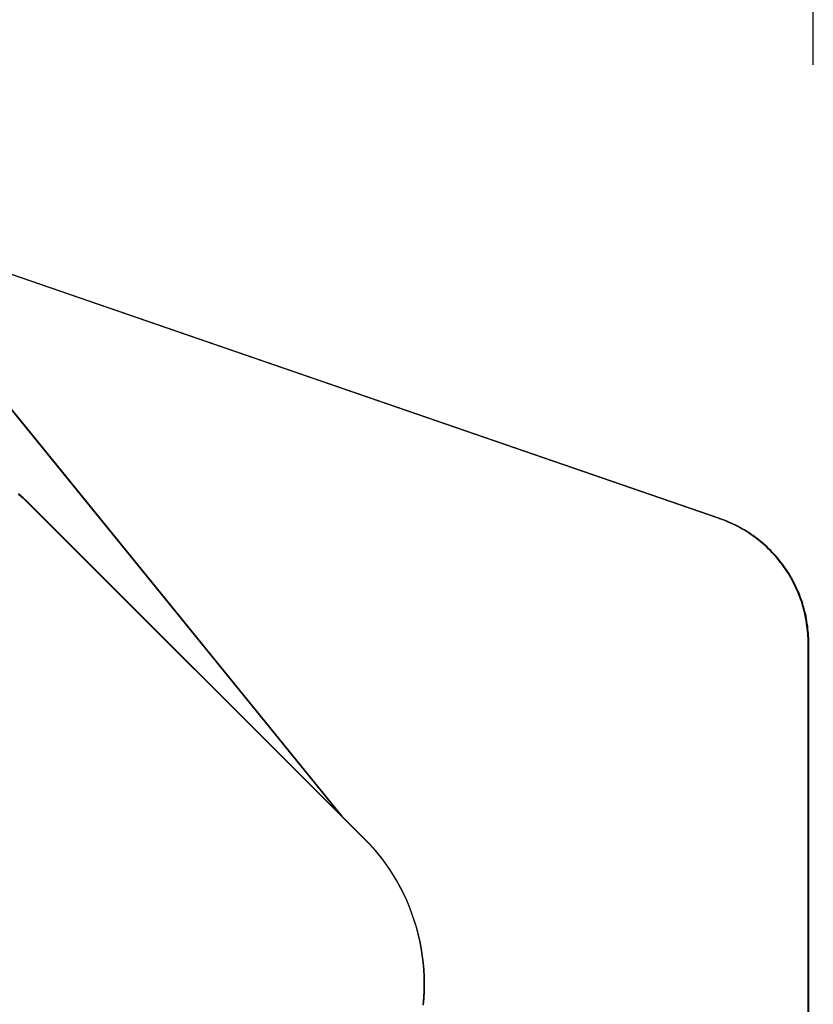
# Model space of a CAD drawing. Header units: millimetres. Extents: x -7950 to -6950, y 4408 to 5408.
# Tile 110 of 111: x -7086 to -7056, y 5190 to 5228. Entities that reach past the tile are written whole.
import ezdxf

# ---------------------------------------------------------------- set-up
doc = ezdxf.new("R2010")
doc.units = ezdxf.units.MM
doc.layers.add('SHOW Mini_Barndoor 002', color=7, linetype='Continuous', true_color=0x000000)
doc.styles.add('Arial Standard', font='txt')
doc.dimstyles.get("Standard").update_dxf_attribs({"dimscale": 10, "dimtxt": 2.5, "dimasz": 3, "dimexe": 1, "dimexo": 0.5, "dimgap": 0.8, "dimtad": 1, "dimtoh": 1, "dimzin": 1, "dimdsep": 46, "dimtxsty": 'Arial Standard', "dimblk": 'OPEN90', "dimcen": 2.5, "dimadec": 1, "dimazin": 1, "dimtfac": 1, "dimtdec": 4, "dimtix": 1, "dimtofl": 0, "dimtmove": 1, "dimatfit": 3, "dimldrblk": 'OPEN90', "dimfxl": 1, "dimtolj": 1, "dimtzin": 1, "dimarcsym": 0})

# ---------------------------------------------------------------- blocks, each defined once
blk = doc.blocks.new('*D4')
at = {"layer": 'Defpoints', "color": 0}
for p in [(-7056.051, 5313.659), (-7266.551, 5219.989), (-7056.051, 5219.989)]:
    blk.add_point(p, dxfattribs=at)
at = {"layer": 'SHOW Mini_Barndoor 002', "color": 0, "lineweight": -2}
for p, q in [((-7266.551, 5225.989), (-7266.551, 5316.659)), ((-7056.051, 5225.989), (-7056.051, 5316.659)), ((-7260.551, 5313.659), (-7062.051, 5313.659))]:
    blk.add_line(p, q, dxfattribs=at)
at = {"layer": 'SHOW Mini_Barndoor 002', "color": 0}
for points in [[(-7260.551, 5314.659), (-7260.551, 5312.659), (-7266.551, 5313.659)], [(-7062.051, 5312.659), (-7062.051, 5314.659), (-7056.051, 5313.659)]]:
    blk.add_solid(points, dxfattribs=at)
at = {"layer": 'SHOW Mini_Barndoor 002', "color": 0, "insert": (-7161.301, 5320.654), "char_height": 9, "attachment_point": 5, "style": 'Arial Standard'}
blk.add_mtext('\\A1;210.50', dxfattribs=at)

msp = doc.modelspace()

# ---------------------------------------------------------------- linework, layer by layer
at = {"layer": 'SHOW Mini_Barndoor 002', "color": 18, "lineweight": -3, "true_color": 0x000000}
for points in [[(-7059.594, 5208.771), (-7114.551, 5227.701)], [(-7059.62, 5208.771), (-7114.55, 5227.692)], [(-7088.176, 5214.968), (-7073.948, 5197.483)], [(-7088.176, 5214.951), (-7074.024, 5197.558)], [(-7085.916, 5209.428), (-7086.067, 5209.571), (-7086.225, 5209.711)], [(-7086.225, 5209.694), (-7086.067, 5209.554), (-7085.916, 5209.41)], [(-7085.916, 5209.41), (-7085.916, 5209.428)], [(-7073.114, 5196.65), (-7085.916, 5209.428)], [(-7085.916, 5209.41), (-7073.114, 5196.632)], [(-7059.62, 5208.771), (-7059.594, 5208.771)], [(-7056.249, 5204.043), (-7056.25, 5204.134), (-7056.252, 5204.226), (-7056.257, 5204.318), (-7056.262, 5204.41), (-7056.27, 5204.503), (-7056.28, 5204.596), (-7056.291, 5204.689), (-7056.304, 5204.782), (-7056.319, 5204.876), (-7056.336, 5204.97), (-7056.354, 5205.064), (-7056.375, 5205.157), (-7056.397, 5205.251), (-7056.421, 5205.345), (-7056.447, 5205.438), (-7056.475, 5205.531), (-7056.505, 5205.624), (-7056.537, 5205.717), (-7056.571, 5205.809), (-7056.607, 5205.901), (-7056.644, 5205.992), (-7056.684, 5206.083), (-7056.725, 5206.173), (-7056.768, 5206.263), (-7056.813, 5206.351), (-7056.86, 5206.439), (-7056.909, 5206.526), (-7056.959, 5206.612), (-7057.011, 5206.698), (-7057.065, 5206.782), (-7057.121, 5206.865), (-7057.178, 5206.947), (-7057.237, 5207.028), (-7057.297, 5207.107), (-7057.359, 5207.186), (-7057.423, 5207.263), (-7057.488, 5207.339), (-7057.554, 5207.413), (-7057.622, 5207.486), (-7057.691, 5207.557), (-7057.762, 5207.627), (-7057.834, 5207.696), (-7057.907, 5207.763), (-7057.981, 5207.828), (-7058.056, 5207.891), (-7058.132, 5207.953), (-7058.209, 5208.014), (-7058.287, 5208.072), (-7058.366, 5208.129), (-7058.446, 5208.184), (-7058.527, 5208.238), (-7058.608, 5208.289), (-7058.69, 5208.339), (-7058.773, 5208.388), (-7058.856, 5208.434), (-7058.939, 5208.478), (-7059.023, 5208.521), (-7059.108, 5208.562), (-7059.193, 5208.601), (-7059.278, 5208.639), (-7059.363, 5208.675), (-7059.449, 5208.708), (-7059.534, 5208.741), (-7059.62, 5208.771)], [(-7056.223, 5204.043), (-7056.224, 5204.134), (-7056.226, 5204.226), (-7056.23, 5204.318), (-7056.236, 5204.41), (-7056.244, 5204.503), (-7056.253, 5204.596), (-7056.265, 5204.689), (-7056.278, 5204.782), (-7056.293, 5204.876), (-7056.309, 5204.97), (-7056.328, 5205.064), (-7056.348, 5205.157), (-7056.371, 5205.251), (-7056.395, 5205.345), (-7056.421, 5205.438), (-7056.449, 5205.531), (-7056.479, 5205.624), (-7056.511, 5205.717), (-7056.545, 5205.809), (-7056.581, 5205.901), (-7056.618, 5205.992), (-7056.658, 5206.083), (-7056.699, 5206.173), (-7056.742, 5206.263), (-7056.787, 5206.351), (-7056.834, 5206.439), (-7056.883, 5206.526), (-7056.933, 5206.612), (-7056.985, 5206.698), (-7057.039, 5206.782), (-7057.095, 5206.865), (-7057.152, 5206.947), (-7057.211, 5207.028), (-7057.271, 5207.107), (-7057.333, 5207.186), (-7057.397, 5207.263), (-7057.462, 5207.339), (-7057.528, 5207.413), (-7057.596, 5207.486), (-7057.665, 5207.557), (-7057.736, 5207.627), (-7057.807, 5207.696), (-7057.88, 5207.763), (-7057.954, 5207.828), (-7058.03, 5207.891), (-7058.106, 5207.953), (-7058.183, 5208.014), (-7058.261, 5208.072), (-7058.34, 5208.129), (-7058.42, 5208.184), (-7058.5, 5208.238), (-7058.582, 5208.289), (-7058.664, 5208.339), (-7058.746, 5208.388), (-7058.829, 5208.434), (-7058.913, 5208.478), (-7058.997, 5208.521), (-7059.082, 5208.562), (-7059.166, 5208.601), (-7059.252, 5208.639), (-7059.337, 5208.675), (-7059.422, 5208.708), (-7059.508, 5208.741), (-7059.594, 5208.771)], [(-7056.249, 5023.113), (-7056.249, 5204.043)], [(-7056.249, 5204.043), (-7056.223, 5204.043)], [(-7056.223, 5023.113), (-7056.223, 5204.043)], [(-7073.114, 5196.632), (-7073.114, 5196.65)], [(-7070.863, 5190.33), (-7070.84, 5190.593), (-7070.827, 5190.859), (-7070.822, 5191.126), (-7070.827, 5191.395), (-7070.841, 5191.664), (-7070.864, 5191.933), (-7070.897, 5192.202), (-7070.939, 5192.47), (-7070.99, 5192.737), (-7071.051, 5193.002), (-7071.121, 5193.264), (-7071.2, 5193.524), (-7071.288, 5193.781), (-7071.384, 5194.034), (-7071.489, 5194.283), (-7071.603, 5194.528), (-7071.724, 5194.767), (-7071.853, 5195.001), (-7071.989, 5195.23), (-7072.132, 5195.453), (-7072.281, 5195.669), (-7072.437, 5195.879), (-7072.598, 5196.082), (-7072.765, 5196.279), (-7072.937, 5196.468), (-7073.114, 5196.65)], [(-7073.114, 5196.632), (-7072.937, 5196.45), (-7072.765, 5196.261), (-7072.598, 5196.065), (-7072.437, 5195.862), (-7072.281, 5195.652), (-7072.132, 5195.435), (-7071.989, 5195.213), (-7071.853, 5194.984), (-7071.724, 5194.75), (-7071.603, 5194.51), (-7071.489, 5194.266), (-7071.384, 5194.017), (-7071.288, 5193.764), (-7071.2, 5193.507), (-7071.121, 5193.247), (-7071.051, 5192.984), (-7070.99, 5192.719), (-7070.939, 5192.452), (-7070.897, 5192.184), (-7070.864, 5191.915), (-7070.841, 5191.646), (-7070.827, 5191.377), (-7070.822, 5191.109), (-7070.827, 5190.842), (-7070.84, 5190.576), (-7070.863, 5190.312)]]:
    msp.add_lwpolyline(points, dxfattribs=at)

# ---------------------------------------------------------------- dimensions: what is measured, and where the dimension line sits
at = {"layer": 'SHOW Mini_Barndoor 002', "color": 5, "true_color": 0x0000ff}
dim = msp.add_linear_dim(base=(-7056.051, 5313.659), p1=(-7266.551, 5219.989), p2=(-7056.051, 5219.989), dimstyle='Standard', override={"dimscale": 3, "dimtxt": 3, "dimasz": 2, "dimexe": 1, "dimexo": 2, "dimgap": 0.8, "dimtad": 1, "dimtih": 0, "dimtoh": 0, "dimdec": 2, "dimzin": 1, "dimtxsty": 'Arial Standard', "dimsah": 0, "dimcen": 2.5, "dimadec": 1, "dimazin": 1, "dimtix": 0, "dimtmove": 0, "dimtzin": 1}, dxfattribs=at)
dim.commit()
dim.dimension.update_dxf_attribs({"geometry": '*D4', "text_midpoint": (-7161.301, 5320.654)})

doc.saveas('drawing.dxf')
